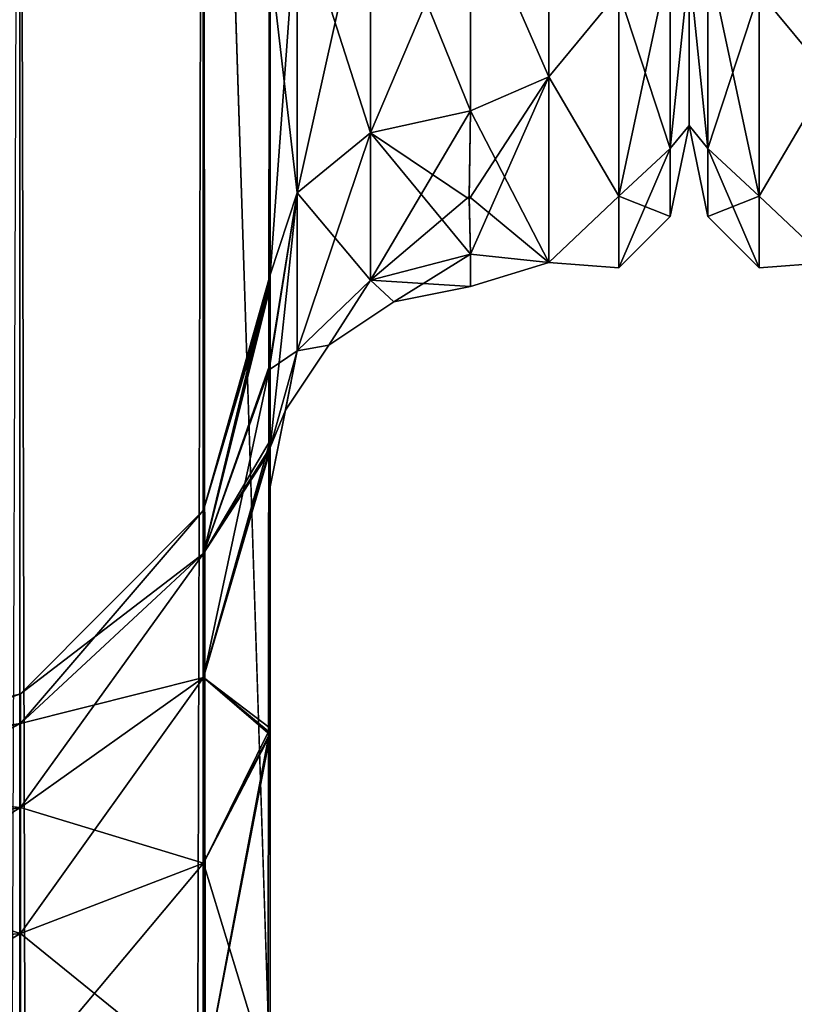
# Model space of a CAD drawing. Extents: x -23 to 470, y -1800 to 0.
# Tile 174 of 213: x 259 to 279, y -70 to -45. Entities that reach past the tile are written whole.
import ezdxf

# ---------------------------------------------------------------- set-up
doc = ezdxf.new("R2010")
doc.units = 0
doc.header["$LTSCALE"] = 61.997326
for name, color, linetype in [('289', 7, 'CONTINUOUS'), ('291', 7, 'CONTINUOUS'), ('293', 7, 'CONTINUOUS'), ('307', 7, 'CONTINUOUS'), ('311', 7, 'CONTINUOUS'), ('314', 7, 'CONTINUOUS'), ('317', 7, 'CONTINUOUS'), ('323', 7, 'CONTINUOUS'), ('324', 7, 'CONTINUOUS'), ('325', 7, 'CONTINUOUS'), ('329', 7, 'CONTINUOUS'), ('348', 7, 'CONTINUOUS'), ('351', 7, 'CONTINUOUS'), ('355', 7, 'CONTINUOUS'), ('358', 7, 'CONTINUOUS'), ('366', 7, 'CONTINUOUS'), ('399', 7, 'CONTINUOUS')]:
    doc.layers.add(name, color=color, linetype=linetype)

msp = doc.modelspace()

# ---------------------------------------------------------------- linework, layer by layer
at = {"layer": '289', "linetype": 'CONTINUOUS'}
for points in [[(265.55, -63.189, 39.074), (265.55, -56.093, 33.614), (265.55, -12.5, 74.5), (265.55, -63.189, 39.074)], [(265.55, -12.5, 74.5), (265.55, -56.093, 33.614), (265.55, -22.699, 28.507), (265.55, -12.5, 74.5)], [(265.55, -63.019, 43.008), (265.55, -63.189, 39.074), (265.55, -12.5, 74.5), (265.55, -63.019, 43.008)], [(265.55, -55.839, 48.699), (265.55, -63.019, 43.008), (265.55, -12.5, 74.5), (265.55, -55.839, 48.699)], [(265.55, -51.871, 56.921), (265.55, -55.839, 48.699), (265.55, -12.5, 74.5), (265.55, -51.871, 56.921)], [(265.55, -51.872, 66.083), (265.55, -51.871, 56.921), (265.55, -12.5, 74.5), (265.55, -51.872, 66.083)], [(265.55, -55.842, 74.305), (265.55, -51.872, 66.083), (265.55, -12.5, 74.5), (265.55, -55.842, 74.305)], [(265.55, -13.067, 77.36), (265.55, -55.842, 74.305), (265.55, -12.5, 74.5), (265.55, -13.067, 77.36)], [(265.55, -12.5, -74.5), (265.55, -12.5, -24.51), (265.55, -55.839, -74.301), (265.55, -12.5, -74.5)], [(265.55, -55.839, -74.301), (265.55, -12.5, -24.51), (265.55, -51.871, -66.079), (265.55, -55.839, -74.301)], [(265.55, -51.871, -66.079), (265.55, -12.5, -24.51), (265.55, -51.872, -56.917), (265.55, -51.871, -66.079)], [(265.55, -51.872, -56.917), (265.55, -12.5, -24.51), (265.55, -55.842, -48.695), (265.55, -51.872, -56.917)], [(265.55, -55.842, -48.695), (265.55, -12.5, -24.51), (265.55, -22.699, -28.507), (265.55, -55.842, -48.695)], [(265.55, -13.067, -77.36), (265.55, -12.5, -74.5), (265.55, -63.019, -79.992), (265.55, -13.067, -77.36)], [(265.55, -63.019, -79.992), (265.55, -12.5, -74.5), (265.55, -55.839, -74.301), (265.55, -63.019, -79.992)], [(265.55, -13.5, 78.234), (265.55, -55.842, 74.305), (265.55, -13.067, 77.36), (265.55, -13.5, 78.234)], [(265.55, -13.5, -78.234), (265.55, -13.067, -77.36), (265.55, -63.019, -79.992), (265.55, -13.5, -78.234)], [(265.55, -14.695, 79.801), (265.55, -55.842, 74.305), (265.55, -13.5, 78.234), (265.55, -14.695, 79.801)], [(265.55, -14.695, -79.801), (265.55, -13.5, -78.234), (265.55, -63.019, -79.992), (265.55, -14.695, -79.801)], [(265.55, -63.023, 79.993), (265.55, -55.842, 74.305), (265.55, -14.695, 79.801), (265.55, -63.023, 79.993)], [(265.55, -16.266, 81), (265.55, -63.023, 79.993), (265.55, -14.695, 79.801), (265.55, -16.266, 81)], [(265.55, -16.266, -81), (265.55, -14.695, -79.801), (265.55, -63.019, -79.992), (265.55, -16.266, -81)], [(265.55, -17.135, 81.431), (265.55, -63.023, 79.993), (265.55, -16.266, 81), (265.55, -17.135, 81.431)], [(265.55, -17.135, -81.431), (265.55, -16.266, -81), (265.55, -71.85, -82), (265.55, -17.135, -81.431)], [(265.55, -71.85, -82), (265.55, -16.266, -81), (265.55, -63.019, -79.992), (265.55, -71.85, -82)], [(265.55, -20, 82), (265.55, -63.023, 79.993), (265.55, -17.135, 81.431), (265.55, -20, 82)], [(265.55, -20, -82), (265.55, -17.135, -81.431), (265.55, -71.85, -82), (265.55, -20, -82)], [(265.55, -71.85, 82), (265.55, -63.023, 79.993), (265.55, -20, 82), (265.55, -71.85, 82)], [(265.55, -22.699, 28.507), (265.55, -56.093, 33.614), (265.55, -33.691, 28.436), (265.55, -22.699, 28.507)], [(265.55, -63.023, -43.007), (265.55, -55.842, -48.695), (265.55, -22.699, -28.507), (265.55, -63.023, -43.007)], [(265.55, -63.187, -39.073), (265.55, -63.023, -43.007), (265.55, -22.699, -28.507), (265.55, -63.187, -39.073)], [(265.55, -56.092, -33.612), (265.55, -63.187, -39.073), (265.55, -22.699, -28.507), (265.55, -56.092, -33.612)], [(265.55, -33.691, -28.436), (265.55, -56.092, -33.612), (265.55, -22.699, -28.507), (265.55, -33.691, -28.436)], [(265.55, -56.093, 33.614), (265.55, -52.011, 25.648), (265.55, -33.691, 28.436), (265.55, -56.093, 33.614)], [(265.55, -33.691, 28.436), (265.55, -52.011, 25.648), (265.55, -43.854, 24.276), (265.55, -33.691, 28.436)], [(265.55, -52.01, -25.647), (265.55, -56.092, -33.612), (265.55, -33.691, -28.436), (265.55, -52.01, -25.647)], [(265.55, -43.854, -24.276), (265.55, -52.01, -25.647), (265.55, -33.691, -28.436), (265.55, -43.854, -24.276)], [(265.55, -52.011, 25.648), (265.55, -51.704, 16.707), (265.55, -43.854, 24.276), (265.55, -52.011, 25.648)], [(265.55, -51.704, -16.707), (265.55, -52.01, -25.647), (265.55, -43.854, -24.276), (265.55, -51.704, -16.707)], [(265.55, -57.001, 0), (265.55, -56.02, 7.474), (265.55, -63.137, 1.951), (265.55, -57.001, 0)], [(265.55, -56.02, -7.474), (265.55, -57.001, 0), (265.55, -63.138, -1.95), (265.55, -56.02, -7.474)], [(265.55, -63.138, -1.95), (265.55, -57.001, 0), (265.55, -71.85), (265.55, -63.138, -1.95)], [(265.55, -71.85), (265.55, -57.001, 0), (265.55, -63.137, 1.951), (265.55, -71.85)], [(265.55, -71.85, 41), (265.55, -63.189, 39.074), (265.55, -63.019, 43.008), (265.55, -71.85, 41)], [(265.55, -71.85, -41), (265.55, -63.023, -43.007), (265.55, -63.187, -39.073), (265.55, -71.85, -41)]]:
    msp.add_3dface(points, dxfattribs=at)
at = {"layer": '291', "linetype": 'CONTINUOUS'}
for points in [[(276, -8.022, 4.581), (276, -11.991, 12.803), (276, -47.978, 4.582), (276, -8.022, 4.581)], [(276, -8.022, -4.582), (276, -8.022, 4.581), (276, -47.978, -4.581), (276, -8.022, -4.582)], [(276, -47.978, -4.581), (276, -8.022, 4.581), (276, -47.978, 4.582), (276, -47.978, -4.581)], [(276, -44.009, -12.803), (276, -8.022, -4.582), (276, -47.978, -4.581), (276, -44.009, -12.803)], [(276, -47.978, 4.582), (276, -11.991, 12.803), (276, -44.009, 12.803), (276, -47.978, 4.582)]]:
    msp.add_3dface(points, dxfattribs=at)
at = {"layer": '293', "linetype": 'CONTINUOUS'}
for points in [[(272.5, -46.764, 14.964), (272.5, -38.413, 21.623), (270.55, -42.292, 19.28), (272.5, -46.764, 14.964)], [(272.5, -38.413, -21.623), (272.5, -46.764, -14.964), (270.55, -42.292, -19.28), (272.5, -38.413, -21.623)], [(270.55, -47.617, 13.826), (272.5, -46.764, 14.964), (270.55, -42.292, 19.28), (270.55, -47.617, 13.826)], [(270.55, -42.292, -19.28), (272.5, -46.764, -14.964), (270.55, -47.617, -13.826), (270.55, -42.292, -19.28)], [(270.55, -51.189, 6.186), (272.5, -46.764, 14.964), (270.516, -49.816, 10.004), (270.55, -51.189, 6.186)], [(270.516, -49.816, 10.004), (272.5, -46.764, 14.964), (270.55, -47.617, 13.826), (270.516, -49.816, 10.004)], [(272.5, -51.398, 5.341), (272.5, -46.764, 14.964), (270.55, -51.189, 6.186), (272.5, -51.398, 5.341)], [(272.5, -46.764, -14.964), (272.5, -51.398, -5.34), (270.55, -47.617, -13.826), (272.5, -46.764, -14.964)], [(270.55, -47.617, -13.826), (272.5, -51.398, -5.34), (270.516, -49.748, -10.151), (270.55, -47.617, -13.826)], [(270.516, -49.748, -10.151), (272.5, -51.398, -5.34), (270.55, -51.189, -6.186), (270.516, -49.748, -10.151)], [(270.55, -52, 0), (272.5, -51.398, 5.341), (270.55, -51.189, 6.186), (270.55, -52, 0)], [(270.55, -51.189, -6.186), (272.5, -51.398, -5.34), (270.55, -52, 0), (270.55, -51.189, -6.186)], [(272.5, -51.398, -5.34), (272.5, -51.398, 5.341), (270.55, -52, 0), (272.5, -51.398, -5.34)]]:
    msp.add_3dface(points, dxfattribs=at)
at = {"layer": '307', "linetype": 'CONTINUOUS'}
for points in [[(259.3, -1780, -92.825), (253.05, -1780, -94.5), (259.3, -20, -92.825), (259.3, -1780, -92.825)], [(263.875, -1780, -88.25), (259.3, -1780, -92.825), (263.875, -20, -88.25), (263.875, -1780, -88.25)], [(263.875, -20, -88.25), (259.3, -1780, -92.825), (259.3, -20, -92.825), (263.875, -20, -88.25)], [(265.55, -20, -82), (265.55, -71.85, -82), (263.875, -1780, -88.25), (265.55, -20, -82)], [(265.55, -20, -82), (263.875, -1780, -88.25), (263.875, -20, -88.25), (265.55, -20, -82)]]:
    msp.add_3dface(points, dxfattribs=at)
at = {"layer": '311', "linetype": 'CONTINUOUS'}
for points in [[(253.05, -20, 94.5), (259.3, -1780, 92.825), (259.3, -20, 92.825), (253.05, -20, 94.5)], [(259.3, -1780, 92.825), (263.875, -1780, 88.25), (259.3, -20, 92.825), (259.3, -1780, 92.825)], [(259.3, -20, 92.825), (263.875, -1780, 88.25), (263.875, -20, 88.25), (259.3, -20, 92.825)], [(265.55, -1780, 82), (265.55, -1728.15, 82), (263.875, -20, 88.25), (265.55, -1780, 82)], [(263.875, -1780, 88.25), (265.55, -1780, 82), (263.875, -20, 88.25), (263.875, -1780, 88.25)], [(265.55, -1728.15, 82), (265.55, -71.85, 82), (263.875, -20, 88.25), (265.55, -1728.15, 82)], [(265.55, -71.85, 82), (265.55, -20, 82), (263.875, -20, 88.25), (265.55, -71.85, 82)]]:
    msp.add_3dface(points, dxfattribs=at)
at = {"layer": '314', "linetype": 'CONTINUOUS'}
for points in [[(265.55, -55.839, -74.301), (265.55, -51.871, -66.079), (263.888, -58.664, -66.962), (265.55, -55.839, -74.301)], [(265.55, -51.871, -66.079), (265.55, -51.872, -56.917), (263.888, -57.577, -61.5), (265.55, -51.871, -66.079)], [(263.888, -58.664, -66.962), (265.55, -51.871, -66.079), (263.888, -57.577, -61.5), (263.888, -58.664, -66.962)], [(265.55, -51.872, -56.917), (265.55, -55.842, -48.695), (263.888, -58.664, -56.038), (265.55, -51.872, -56.917)], [(263.888, -57.577, -61.5), (265.55, -51.872, -56.917), (263.888, -58.664, -56.038), (263.888, -57.577, -61.5)], [(265.55, -63.019, -79.992), (265.55, -55.839, -74.301), (263.888, -61.758, -71.592), (265.55, -63.019, -79.992)], [(263.888, -61.758, -71.592), (265.55, -55.839, -74.301), (263.888, -58.664, -66.962), (263.888, -61.758, -71.592)], [(265.55, -55.842, -48.695), (265.55, -63.023, -43.007), (263.888, -61.758, -51.408), (265.55, -55.842, -48.695)], [(263.888, -58.664, -56.038), (265.55, -55.842, -48.695), (263.888, -61.758, -51.408), (263.888, -58.664, -56.038)], [(263.888, -58.664, -66.962), (263.888, -57.577, -61.5), (259.317, -62.903, -65.206), (263.888, -58.664, -66.962)], [(263.888, -57.577, -61.5), (263.888, -58.664, -56.038), (259.317, -62.165, -61.5), (263.888, -57.577, -61.5)], [(259.317, -62.903, -65.206), (263.888, -57.577, -61.5), (259.317, -62.165, -61.5), (259.317, -62.903, -65.206)], [(263.888, -61.758, -71.592), (263.888, -58.664, -66.962), (259.317, -65.002, -68.348), (263.888, -61.758, -71.592)], [(259.317, -65.002, -68.348), (263.888, -58.664, -66.962), (259.317, -62.903, -65.206), (259.317, -65.002, -68.348)], [(263.888, -58.664, -56.038), (263.888, -61.758, -51.408), (259.317, -62.903, -57.794), (263.888, -58.664, -56.038)], [(259.317, -62.165, -61.5), (263.888, -58.664, -56.038), (259.317, -62.903, -57.794), (259.317, -62.165, -61.5)], [(263.888, -66.388, -74.686), (263.888, -61.758, -71.592), (259.317, -68.144, -70.447), (263.888, -66.388, -74.686)], [(259.317, -68.144, -70.447), (263.888, -61.758, -71.592), (259.317, -65.002, -68.348), (259.317, -68.144, -70.447)], [(263.888, -61.758, -51.408), (263.888, -66.388, -48.314), (259.317, -65.002, -54.652), (263.888, -61.758, -51.408)], [(259.317, -62.903, -57.794), (263.888, -61.758, -51.408), (259.317, -65.002, -54.652), (259.317, -62.903, -57.794)], [(263.888, -66.388, -74.686), (265.55, -63.019, -79.992), (263.888, -61.758, -71.592), (263.888, -66.388, -74.686)], [(263.888, -61.758, -51.408), (265.55, -63.023, -43.007), (263.888, -66.388, -48.314), (263.888, -61.758, -51.408)], [(259.317, -62.903, -65.206), (259.317, -62.165, -61.5), (253.063, -64.459, -64.561), (259.317, -62.903, -65.206)], [(259.317, -62.165, -61.5), (259.317, -62.903, -57.794), (253.063, -63.85, -61.5), (259.317, -62.165, -61.5)], [(253.063, -64.459, -64.561), (259.317, -62.165, -61.5), (253.063, -63.85, -61.5), (253.063, -64.459, -64.561)], [(259.317, -65.002, -68.348), (259.317, -62.903, -65.206), (253.063, -66.193, -67.157), (259.317, -65.002, -68.348)], [(253.063, -66.193, -67.157), (259.317, -62.903, -65.206), (253.063, -64.459, -64.561), (253.063, -66.193, -67.157)], [(259.317, -62.903, -57.794), (259.317, -65.002, -54.652), (253.063, -64.459, -58.439), (259.317, -62.903, -57.794)], [(253.063, -63.85, -61.5), (259.317, -62.903, -57.794), (253.063, -64.459, -58.439), (253.063, -63.85, -61.5)], [(265.55, -71.85, -82), (265.55, -63.019, -79.992), (263.888, -71.85, -75.773), (265.55, -71.85, -82)], [(263.888, -71.85, -75.773), (265.55, -63.019, -79.992), (263.888, -66.388, -74.686), (263.888, -71.85, -75.773)], [(265.55, -63.023, -43.007), (265.55, -71.85, -41), (263.888, -66.388, -48.314), (265.55, -63.023, -43.007)], [(253.063, -64.459, -58.439), (259.317, -65.002, -54.652), (253.063, -66.193, -55.843), (253.063, -64.459, -58.439)], [(259.317, -68.144, -70.447), (259.317, -65.002, -68.348), (253.063, -68.789, -68.891), (259.317, -68.144, -70.447)], [(253.063, -68.789, -68.891), (259.317, -65.002, -68.348), (253.063, -66.193, -67.157), (253.063, -68.789, -68.891)], [(259.317, -65.002, -54.652), (259.317, -68.144, -52.553), (253.063, -66.193, -55.843), (259.317, -65.002, -54.652)], [(259.317, -65.002, -54.652), (263.888, -66.388, -48.314), (259.317, -68.144, -52.553), (259.317, -65.002, -54.652)], [(253.063, -66.193, -55.843), (259.317, -68.144, -52.553), (253.063, -68.789, -54.109), (253.063, -66.193, -55.843)], [(259.317, -71.85, -71.185), (263.888, -71.85, -75.773), (263.888, -66.388, -74.686), (259.317, -71.85, -71.185)], [(259.317, -71.85, -71.185), (263.888, -66.388, -74.686), (259.317, -68.144, -70.447), (259.317, -71.85, -71.185)], [(263.888, -66.388, -48.314), (263.888, -71.85, -47.227), (259.317, -68.144, -52.553), (263.888, -66.388, -48.314)], [(263.888, -66.388, -48.314), (265.55, -71.85, -41), (263.888, -71.85, -47.227), (263.888, -66.388, -48.314)], [(253.05, -71.85, -69.5), (259.317, -71.85, -71.185), (259.317, -68.144, -70.447), (253.05, -71.85, -69.5)], [(253.05, -71.85, -69.5), (259.317, -68.144, -70.447), (253.063, -68.789, -68.891), (253.05, -71.85, -69.5)], [(259.317, -68.144, -52.553), (259.317, -71.85, -51.815), (253.063, -68.789, -54.109), (259.317, -68.144, -52.553)], [(259.317, -68.144, -52.553), (263.888, -71.85, -47.227), (259.317, -71.85, -51.815), (259.317, -68.144, -52.553)], [(253.063, -68.789, -54.109), (259.317, -71.85, -51.815), (253.05, -71.85, -53.5), (253.063, -68.789, -54.109)]]:
    msp.add_3dface(points, dxfattribs=at)
at = {"layer": '317', "linetype": 'CONTINUOUS'}
for points in [[(265.55, -55.839, 48.699), (265.55, -51.871, 56.921), (263.888, -58.664, 56.038), (265.55, -55.839, 48.699)], [(265.55, -51.871, 56.921), (265.55, -51.872, 66.083), (263.888, -57.577, 61.5), (265.55, -51.871, 56.921)], [(263.888, -58.664, 56.038), (265.55, -51.871, 56.921), (263.888, -57.577, 61.5), (263.888, -58.664, 56.038)], [(265.55, -51.872, 66.083), (265.55, -55.842, 74.305), (263.888, -58.664, 66.962), (265.55, -51.872, 66.083)], [(263.888, -57.577, 61.5), (265.55, -51.872, 66.083), (263.888, -58.664, 66.962), (263.888, -57.577, 61.5)], [(265.55, -63.019, 43.008), (265.55, -55.839, 48.699), (263.888, -61.758, 51.408), (265.55, -63.019, 43.008)], [(263.888, -61.758, 51.408), (265.55, -55.839, 48.699), (263.888, -58.664, 56.038), (263.888, -61.758, 51.408)], [(265.55, -55.842, 74.305), (265.55, -63.023, 79.993), (263.888, -61.758, 71.592), (265.55, -55.842, 74.305)], [(263.888, -58.664, 66.962), (265.55, -55.842, 74.305), (263.888, -61.758, 71.592), (263.888, -58.664, 66.962)], [(263.888, -58.664, 56.038), (263.888, -57.577, 61.5), (259.317, -62.903, 57.794), (263.888, -58.664, 56.038)], [(263.888, -57.577, 61.5), (263.888, -58.664, 66.962), (259.317, -62.165, 61.5), (263.888, -57.577, 61.5)], [(259.317, -62.903, 57.794), (263.888, -57.577, 61.5), (259.317, -62.165, 61.5), (259.317, -62.903, 57.794)], [(263.888, -61.758, 51.408), (263.888, -58.664, 56.038), (259.317, -65.002, 54.652), (263.888, -61.758, 51.408)], [(259.317, -65.002, 54.652), (263.888, -58.664, 56.038), (259.317, -62.903, 57.794), (259.317, -65.002, 54.652)], [(263.888, -58.664, 66.962), (263.888, -61.758, 71.592), (259.317, -62.903, 65.206), (263.888, -58.664, 66.962)], [(259.317, -62.165, 61.5), (263.888, -58.664, 66.962), (259.317, -62.903, 65.206), (259.317, -62.165, 61.5)], [(263.888, -66.388, 48.314), (263.888, -61.758, 51.408), (259.317, -68.144, 52.553), (263.888, -66.388, 48.314)], [(259.317, -68.144, 52.553), (263.888, -61.758, 51.408), (259.317, -65.002, 54.652), (259.317, -68.144, 52.553)], [(263.888, -61.758, 71.592), (263.888, -66.388, 74.686), (259.317, -65.002, 68.348), (263.888, -61.758, 71.592)], [(259.317, -62.903, 65.206), (263.888, -61.758, 71.592), (259.317, -65.002, 68.348), (259.317, -62.903, 65.206)], [(263.888, -66.388, 48.314), (265.55, -63.019, 43.008), (263.888, -61.758, 51.408), (263.888, -66.388, 48.314)], [(263.888, -61.758, 71.592), (265.55, -63.023, 79.993), (263.888, -66.388, 74.686), (263.888, -61.758, 71.592)], [(259.317, -62.903, 57.794), (259.317, -62.165, 61.5), (253.063, -64.459, 58.439), (259.317, -62.903, 57.794)], [(259.317, -62.165, 61.5), (259.317, -62.903, 65.206), (253.063, -63.85, 61.5), (259.317, -62.165, 61.5)], [(253.063, -64.459, 58.439), (259.317, -62.165, 61.5), (253.063, -63.85, 61.5), (253.063, -64.459, 58.439)], [(259.317, -65.002, 54.652), (259.317, -62.903, 57.794), (253.063, -66.193, 55.843), (259.317, -65.002, 54.652)], [(253.063, -66.193, 55.843), (259.317, -62.903, 57.794), (253.063, -64.459, 58.439), (253.063, -66.193, 55.843)], [(259.317, -62.903, 65.206), (259.317, -65.002, 68.348), (253.063, -64.459, 64.561), (259.317, -62.903, 65.206)], [(253.063, -63.85, 61.5), (259.317, -62.903, 65.206), (253.063, -64.459, 64.561), (253.063, -63.85, 61.5)], [(265.55, -71.85, 41), (265.55, -63.019, 43.008), (263.888, -71.85, 47.227), (265.55, -71.85, 41)], [(263.888, -71.85, 47.227), (265.55, -63.019, 43.008), (263.888, -66.388, 48.314), (263.888, -71.85, 47.227)], [(265.55, -63.023, 79.993), (265.55, -71.85, 82), (263.888, -66.388, 74.686), (265.55, -63.023, 79.993)], [(253.063, -64.459, 64.561), (259.317, -65.002, 68.348), (253.063, -66.193, 67.157), (253.063, -64.459, 64.561)], [(259.317, -68.144, 52.553), (259.317, -65.002, 54.652), (253.063, -68.789, 54.109), (259.317, -68.144, 52.553)], [(253.063, -68.789, 54.109), (259.317, -65.002, 54.652), (253.063, -66.193, 55.843), (253.063, -68.789, 54.109)], [(259.317, -65.002, 68.348), (259.317, -68.144, 70.447), (253.063, -66.193, 67.157), (259.317, -65.002, 68.348)], [(259.317, -65.002, 68.348), (263.888, -66.388, 74.686), (259.317, -68.144, 70.447), (259.317, -65.002, 68.348)], [(253.063, -66.193, 67.157), (259.317, -68.144, 70.447), (253.063, -68.789, 68.891), (253.063, -66.193, 67.157)], [(259.32, -71.85, 51.814), (263.888, -66.388, 48.314), (259.317, -68.144, 52.553), (259.32, -71.85, 51.814)], [(263.888, -66.388, 74.686), (263.888, -71.85, 75.773), (259.317, -68.144, 70.447), (263.888, -66.388, 74.686)], [(259.32, -71.85, 51.814), (263.888, -71.85, 47.227), (263.888, -66.388, 48.314), (259.32, -71.85, 51.814)], [(263.888, -66.388, 74.686), (265.55, -71.85, 82), (263.888, -71.85, 75.773), (263.888, -66.388, 74.686)], [(252.95, -71.85, 53.5), (259.32, -71.85, 51.814), (259.317, -68.144, 52.553), (252.95, -71.85, 53.5)], [(252.95, -71.85, 53.5), (259.317, -68.144, 52.553), (253.063, -68.789, 54.109), (252.95, -71.85, 53.5)], [(259.317, -68.144, 70.447), (259.317, -71.85, 71.185), (253.063, -68.789, 68.891), (259.317, -68.144, 70.447)], [(259.317, -68.144, 70.447), (263.888, -71.85, 75.773), (259.317, -71.85, 71.185), (259.317, -68.144, 70.447)], [(253.063, -68.789, 68.891), (259.317, -71.85, 71.185), (253.05, -71.85, 69.5), (253.063, -68.789, 68.891)]]:
    msp.add_3dface(points, dxfattribs=at)
at = {"layer": '323', "linetype": 'CONTINUOUS'}
for points in [[(268.05, -48.165, -14.212), (266.219, -42.449, -22.216), (268.051, -41.451, -20.68), (268.05, -48.165, -14.212)], [(270.55, -47.617, -13.826), (268.05, -48.165, -14.212), (268.051, -41.451, -20.68), (270.55, -47.617, -13.826)], [(270.55, -42.292, -19.28), (270.55, -47.617, -13.826), (268.051, -41.451, -20.68), (270.55, -42.292, -19.28)], [(266.219, -49.662, -15.268), (265.55, -43.854, -24.276), (266.219, -42.449, -22.216), (266.219, -49.662, -15.268)], [(268.05, -48.165, -14.212), (266.219, -49.662, -15.268), (266.219, -42.449, -22.216), (268.05, -48.165, -14.212)], [(265.55, -51.704, -16.707), (265.55, -43.854, -24.276), (266.219, -49.662, -15.268), (265.55, -51.704, -16.707)]]:
    msp.add_3dface(points, dxfattribs=at)
at = {"layer": '324', "linetype": 'CONTINUOUS'}
for points in [[(270.55, -51.189, -6.186), (268.637, -52.381, 0), (268.05, -51.836, -6.358), (270.55, -51.189, -6.186)], [(270.55, -52, 0), (270.55, -51.189, 6.186), (268.05, -51.836, 6.358), (270.55, -52, 0)], [(270.55, -51.189, -6.186), (270.55, -52, 0), (268.637, -52.381, 0), (270.55, -51.189, -6.186)], [(268.05, -51.836, 6.358), (266.22, -53.605, 6.83), (267.014, -53.464, 0), (268.05, -51.836, 6.358)], [(268.05, -51.836, -6.358), (267.014, -53.464, 0), (266.22, -53.605, -6.83), (268.05, -51.836, -6.358)], [(268.637, -52.381, 0), (268.05, -51.836, 6.358), (267.014, -53.464, 0), (268.637, -52.381, 0)], [(268.637, -52.381, 0), (267.014, -53.464, 0), (268.05, -51.836, -6.358), (268.637, -52.381, 0)], [(270.55, -52, 0), (268.05, -51.836, 6.358), (268.637, -52.381, 0), (270.55, -52, 0)], [(267.014, -53.464, 0), (266.22, -53.605, 6.83), (265.931, -55.087, 0), (267.014, -53.464, 0)], [(267.014, -53.464, 0), (265.931, -55.087, 0), (266.22, -53.605, -6.83), (267.014, -53.464, 0)], [(266.22, -53.605, 6.83), (265.55, -56.02, 7.474), (265.931, -55.087, 0), (266.22, -53.605, 6.83)], [(265.55, -57.001, 0), (265.55, -56.02, -7.474), (266.22, -53.605, -6.83), (265.55, -57.001, 0)], [(265.931, -55.087, 0), (265.55, -57.001, 0), (266.22, -53.605, -6.83), (265.931, -55.087, 0)], [(265.55, -56.02, 7.474), (265.55, -57.001, 0), (265.931, -55.087, 0), (265.55, -56.02, 7.474)]]:
    msp.add_3dface(points, dxfattribs=at)
at = {"layer": '325', "linetype": 'CONTINUOUS'}
for points in [[(266.219, -42.449, 22.216), (266.219, -49.662, 15.268), (268.051, -41.451, 20.68), (266.219, -42.449, 22.216)], [(268.051, -41.451, 20.68), (266.219, -49.662, 15.268), (268.05, -48.165, 14.212), (268.051, -41.451, 20.68)], [(270.55, -42.292, 19.28), (268.051, -41.451, 20.68), (268.05, -48.165, 14.212), (270.55, -42.292, 19.28)], [(265.55, -43.854, 24.276), (265.55, -51.704, 16.707), (266.219, -42.449, 22.216), (265.55, -43.854, 24.276)], [(266.219, -42.449, 22.216), (265.55, -51.704, 16.707), (266.219, -49.662, 15.268), (266.219, -42.449, 22.216)], [(270.55, -47.617, 13.826), (270.55, -42.292, 19.28), (268.05, -48.165, 14.212), (270.55, -47.617, 13.826)]]:
    msp.add_3dface(points, dxfattribs=at)
at = {"layer": '329', "linetype": 'CONTINUOUS'}
for points in [[(272.5, -38.413, 21.623), (272.5, -46.764, 14.964), (274.25, -44.639, 16.639), (272.5, -38.413, 21.623)], [(272.5, -46.764, -14.964), (272.5, -38.413, -21.623), (274.25, -44.639, -16.639), (272.5, -46.764, -14.964)], [(275.532, -43.732, -15.732), (275.532, -48.555, -8.514), (274.25, -44.639, -16.639), (275.532, -43.732, -15.732)], [(275.532, -48.555, 8.514), (275.532, -43.732, 15.732), (274.25, -49.74, 9.005), (275.532, -48.555, 8.514)], [(274.25, -49.74, 9.005), (275.532, -43.732, 15.732), (274.25, -44.639, 16.639), (274.25, -49.74, 9.005)], [(275.532, -43.732, -15.732), (276, -44.009, -12.803), (275.532, -48.555, -8.514), (275.532, -43.732, -15.732)], [(275.532, -48.555, 8.514), (276, -44.009, 12.803), (275.532, -43.732, 15.732), (275.532, -48.555, 8.514)], [(276, -44.009, -12.803), (276, -47.978, -4.581), (275.532, -48.555, -8.514), (276, -44.009, -12.803)], [(276, -47.978, 4.582), (276, -44.009, 12.803), (275.532, -48.555, 8.514), (276, -47.978, 4.582)], [(272.5, -46.764, 14.964), (274.25, -49.74, 9.005), (274.25, -44.639, 16.639), (272.5, -46.764, 14.964)], [(272.5, -46.764, -14.964), (274.25, -44.639, -16.639), (274.25, -49.74, -9.005), (272.5, -46.764, -14.964)], [(274.25, -44.639, -16.639), (275.532, -48.555, -8.514), (274.25, -49.74, -9.005), (274.25, -44.639, -16.639)], [(272.5, -46.764, 14.964), (272.5, -51.398, 5.341), (274.25, -49.74, 9.005), (272.5, -46.764, 14.964)], [(272.5, -51.398, -5.34), (272.5, -46.764, -14.964), (274.25, -49.74, -9.005), (272.5, -51.398, -5.34)], [(276, -47.978, -4.581), (276, -47.978, 4.582), (275.532, -50.248, 0), (276, -47.978, -4.581)], [(275.532, -48.555, -8.514), (276, -47.978, -4.581), (275.532, -50.248, 0), (275.532, -48.555, -8.514)], [(275.532, -50.248, 0), (276, -47.978, 4.582), (275.532, -48.555, 8.514), (275.532, -50.248, 0)], [(275.532, -48.555, -8.514), (275.532, -50.248, 0), (274.25, -49.74, -9.005), (275.532, -48.555, -8.514)], [(275.532, -50.248, 0), (275.532, -48.555, 8.514), (274.25, -51.531, 0), (275.532, -50.248, 0)], [(274.25, -51.531, 0), (275.532, -48.555, 8.514), (274.25, -49.74, 9.005), (274.25, -51.531, 0)], [(272.5, -51.398, 5.341), (274.25, -51.531, 0), (274.25, -49.74, 9.005), (272.5, -51.398, 5.341)], [(272.5, -51.398, -5.34), (274.25, -49.74, -9.005), (274.25, -51.531, 0), (272.5, -51.398, -5.34)], [(274.25, -49.74, -9.005), (275.532, -50.248, 0), (274.25, -51.531, 0), (274.25, -49.74, -9.005)], [(272.5, -51.398, 5.341), (272.5, -51.398, -5.34), (274.25, -51.531, 0), (272.5, -51.398, 5.341)]]:
    msp.add_3dface(points, dxfattribs=at)
at = {"layer": '348', "linetype": 'CONTINUOUS'}
for points in [[(265.55, -52.01, -25.647), (265.55, -51.704, -16.707), (263.888, -57.577, -20.5), (265.55, -52.01, -25.647)], [(265.55, -51.704, -16.707), (265.526, -53.995, -12.133), (263.888, -58.664, -15.038), (265.55, -51.704, -16.707)], [(263.888, -57.577, -20.5), (265.55, -51.704, -16.707), (263.888, -58.664, -15.038), (263.888, -57.577, -20.5)], [(265.55, -56.092, -33.612), (265.55, -52.01, -25.647), (263.888, -58.664, -25.962), (265.55, -56.092, -33.612)], [(263.888, -58.664, -25.962), (265.55, -52.01, -25.647), (263.888, -57.577, -20.5), (263.888, -58.664, -25.962)], [(265.526, -53.995, -12.133), (265.55, -56.02, -7.474), (263.888, -58.664, -15.038), (265.526, -53.995, -12.133)], [(265.55, -56.02, -7.474), (265.55, -63.138, -1.95), (263.888, -61.758, -10.408), (265.55, -56.02, -7.474)], [(263.888, -58.664, -15.038), (265.55, -56.02, -7.474), (263.888, -61.758, -10.408), (263.888, -58.664, -15.038)], [(265.55, -63.187, -39.073), (265.55, -56.092, -33.612), (263.888, -61.758, -30.592), (265.55, -63.187, -39.073)], [(263.888, -61.758, -30.592), (265.55, -56.092, -33.612), (263.888, -58.664, -25.962), (263.888, -61.758, -30.592)], [(263.888, -58.664, -25.962), (263.888, -57.577, -20.5), (259.317, -62.903, -24.206), (263.888, -58.664, -25.962)], [(263.888, -57.577, -20.5), (263.888, -58.664, -15.038), (259.317, -62.165, -20.5), (263.888, -57.577, -20.5)], [(259.317, -62.903, -24.206), (263.888, -57.577, -20.5), (259.317, -62.165, -20.5), (259.317, -62.903, -24.206)], [(263.888, -61.758, -30.592), (263.888, -58.664, -25.962), (259.317, -65.002, -27.348), (263.888, -61.758, -30.592)], [(259.317, -65.002, -27.348), (263.888, -58.664, -25.962), (259.317, -62.903, -24.206), (259.317, -65.002, -27.348)], [(263.888, -58.664, -15.038), (263.888, -61.758, -10.408), (259.317, -62.903, -16.794), (263.888, -58.664, -15.038)], [(259.317, -62.165, -20.5), (263.888, -58.664, -15.038), (259.317, -62.903, -16.794), (259.317, -62.165, -20.5)], [(263.888, -66.388, -33.686), (263.888, -61.758, -30.592), (259.317, -68.144, -29.447), (263.888, -66.388, -33.686)], [(259.317, -68.144, -29.447), (263.888, -61.758, -30.592), (259.317, -65.002, -27.348), (259.317, -68.144, -29.447)], [(263.888, -61.758, -10.408), (263.888, -66.388, -7.314), (259.317, -65.002, -13.652), (263.888, -61.758, -10.408)], [(259.317, -62.903, -16.794), (263.888, -61.758, -10.408), (259.317, -65.002, -13.652), (259.317, -62.903, -16.794)], [(263.888, -61.758, -10.408), (265.55, -63.138, -1.95), (263.888, -66.388, -7.314), (263.888, -61.758, -10.408)], [(263.888, -66.388, -33.686), (265.55, -63.187, -39.073), (263.888, -61.758, -30.592), (263.888, -66.388, -33.686)], [(253.063, -63.85, -20.5), (253.063, -64.459, -23.561), (259.317, -62.165, -20.5), (253.063, -63.85, -20.5)], [(253.063, -63.85, -20.5), (259.317, -62.165, -20.5), (259.317, -62.903, -16.794), (253.063, -63.85, -20.5)], [(253.063, -64.459, -23.561), (259.317, -62.903, -24.206), (259.317, -62.165, -20.5), (253.063, -64.459, -23.561)], [(253.063, -64.459, -17.439), (253.063, -63.85, -20.5), (259.317, -62.903, -16.794), (253.063, -64.459, -17.439)], [(253.063, -64.459, -17.439), (259.317, -62.903, -16.794), (259.317, -65.002, -13.652), (253.063, -64.459, -17.439)], [(253.063, -64.459, -23.561), (253.063, -66.193, -26.157), (259.317, -62.903, -24.206), (253.063, -64.459, -23.561)], [(253.063, -66.193, -26.157), (259.317, -65.002, -27.348), (259.317, -62.903, -24.206), (253.063, -66.193, -26.157)], [(265.55, -63.138, -1.95), (265.55, -71.85), (263.888, -66.388, -7.314), (265.55, -63.138, -1.95)], [(265.55, -71.85, -41), (265.55, -63.187, -39.073), (263.888, -71.85, -34.773), (265.55, -71.85, -41)], [(263.888, -71.85, -34.773), (265.55, -63.187, -39.073), (263.888, -66.388, -33.686), (263.888, -71.85, -34.773)], [(253.063, -66.193, -14.843), (253.063, -64.459, -17.439), (259.317, -65.002, -13.652), (253.063, -66.193, -14.843)], [(253.063, -66.193, -14.843), (259.317, -65.002, -13.652), (259.317, -68.144, -11.553), (253.063, -66.193, -14.843)], [(253.063, -66.193, -26.157), (253.063, -68.789, -27.891), (259.317, -65.002, -27.348), (253.063, -66.193, -26.157)], [(253.063, -68.789, -27.891), (259.317, -68.144, -29.447), (259.317, -65.002, -27.348), (253.063, -68.789, -27.891)], [(259.317, -65.002, -13.652), (263.888, -66.388, -7.314), (259.317, -68.144, -11.553), (259.317, -65.002, -13.652)], [(253.063, -68.789, -13.109), (253.063, -66.193, -14.843), (259.317, -68.144, -11.553), (253.063, -68.789, -13.109)], [(259.32, -71.85, -30.186), (263.888, -66.388, -33.686), (259.317, -68.144, -29.447), (259.32, -71.85, -30.186)], [(263.888, -66.388, -7.314), (263.888, -71.85, -6.227), (259.317, -68.144, -11.553), (263.888, -66.388, -7.314)], [(259.32, -71.85, -30.186), (263.888, -71.85, -34.773), (263.888, -66.388, -33.686), (259.32, -71.85, -30.186)], [(263.888, -66.388, -7.314), (265.55, -71.85), (263.888, -71.85, -6.227), (263.888, -66.388, -7.314)], [(252.95, -71.85, -28.5), (259.32, -71.85, -30.186), (259.317, -68.144, -29.447), (252.95, -71.85, -28.5)], [(253.063, -68.789, -27.891), (252.95, -71.85, -28.5), (259.317, -68.144, -29.447), (253.063, -68.789, -27.891)], [(259.32, -71.85, -10.814), (253.063, -68.789, -13.109), (259.317, -68.144, -11.553), (259.32, -71.85, -10.814)], [(263.888, -71.85, -6.227), (259.32, -71.85, -10.814), (259.317, -68.144, -11.553), (263.888, -71.85, -6.227)], [(252.95, -71.85, -12.5), (253.063, -68.789, -13.109), (259.32, -71.85, -10.814), (252.95, -71.85, -12.5)]]:
    msp.add_3dface(points, dxfattribs=at)
at = {"layer": '351', "linetype": 'CONTINUOUS'}
for points in [[(270.55, -47.617, -13.826), (270.516, -49.748, -10.151), (268.05, -51.836, -6.358), (270.55, -47.617, -13.826)], [(270.55, -47.617, -13.826), (268.05, -51.836, -6.358), (268.05, -48.165, -14.212), (270.55, -47.617, -13.826)], [(268.05, -48.165, -14.212), (266.22, -53.605, -6.83), (266.219, -49.662, -15.268), (268.05, -48.165, -14.212)], [(268.05, -51.836, -6.358), (266.22, -53.605, -6.83), (268.05, -48.165, -14.212), (268.05, -51.836, -6.358)], [(265.55, -56.02, -7.474), (265.526, -53.995, -12.133), (266.219, -49.662, -15.268), (265.55, -56.02, -7.474)], [(265.526, -53.995, -12.133), (265.55, -51.704, -16.707), (266.219, -49.662, -15.268), (265.526, -53.995, -12.133)], [(266.22, -53.605, -6.83), (265.55, -56.02, -7.474), (266.219, -49.662, -15.268), (266.22, -53.605, -6.83)], [(270.516, -49.748, -10.151), (270.55, -51.189, -6.186), (268.05, -51.836, -6.358), (270.516, -49.748, -10.151)]]:
    msp.add_3dface(points, dxfattribs=at)
at = {"layer": '355', "linetype": 'CONTINUOUS'}
for points in [[(265.55, -51.704, 16.707), (265.55, -52.011, 25.648), (263.888, -57.577, 20.5), (265.55, -51.704, 16.707)], [(265.525, -54.081, 11.954), (265.55, -51.704, 16.707), (263.888, -58.664, 15.038), (265.525, -54.081, 11.954)], [(263.888, -58.664, 15.038), (265.55, -51.704, 16.707), (263.888, -57.577, 20.5), (263.888, -58.664, 15.038)], [(265.55, -52.011, 25.648), (265.55, -56.093, 33.614), (263.888, -58.664, 25.962), (265.55, -52.011, 25.648)], [(263.888, -57.577, 20.5), (265.55, -52.011, 25.648), (263.888, -58.664, 25.962), (263.888, -57.577, 20.5)], [(265.55, -56.02, 7.474), (265.525, -54.081, 11.954), (263.888, -61.758, 10.408), (265.55, -56.02, 7.474)], [(263.888, -61.758, 10.408), (265.525, -54.081, 11.954), (263.888, -58.664, 15.038), (263.888, -61.758, 10.408)], [(265.55, -63.137, 1.951), (265.55, -56.02, 7.474), (263.888, -61.758, 10.408), (265.55, -63.137, 1.951)], [(265.55, -56.093, 33.614), (265.55, -63.189, 39.074), (263.888, -61.758, 30.592), (265.55, -56.093, 33.614)], [(263.888, -58.664, 25.962), (265.55, -56.093, 33.614), (263.888, -61.758, 30.592), (263.888, -58.664, 25.962)], [(263.888, -58.664, 15.038), (263.888, -57.577, 20.5), (259.317, -62.903, 16.794), (263.888, -58.664, 15.038)], [(263.888, -57.577, 20.5), (263.888, -58.664, 25.962), (259.317, -62.165, 20.5), (263.888, -57.577, 20.5)], [(259.317, -62.903, 16.794), (263.888, -57.577, 20.5), (259.317, -62.165, 20.5), (259.317, -62.903, 16.794)], [(263.888, -61.758, 10.408), (263.888, -58.664, 15.038), (259.317, -65.002, 13.652), (263.888, -61.758, 10.408)], [(259.317, -65.002, 13.652), (263.888, -58.664, 15.038), (259.317, -62.903, 16.794), (259.317, -65.002, 13.652)], [(263.888, -58.664, 25.962), (263.888, -61.758, 30.592), (259.317, -62.903, 24.206), (263.888, -58.664, 25.962)], [(259.317, -62.165, 20.5), (263.888, -58.664, 25.962), (259.317, -62.903, 24.206), (259.317, -62.165, 20.5)], [(263.888, -66.388, 7.314), (263.888, -61.758, 10.408), (259.317, -68.144, 11.553), (263.888, -66.388, 7.314)], [(259.317, -68.144, 11.553), (263.888, -61.758, 10.408), (259.317, -65.002, 13.652), (259.317, -68.144, 11.553)], [(263.888, -61.758, 30.592), (263.888, -66.388, 33.686), (259.317, -65.002, 27.348), (263.888, -61.758, 30.592)], [(259.317, -62.903, 24.206), (263.888, -61.758, 30.592), (259.317, -65.002, 27.348), (259.317, -62.903, 24.206)], [(263.888, -61.758, 30.592), (265.55, -63.189, 39.074), (263.888, -66.388, 33.686), (263.888, -61.758, 30.592)], [(263.888, -66.388, 7.314), (265.55, -63.137, 1.951), (263.888, -61.758, 10.408), (263.888, -66.388, 7.314)], [(253.063, -63.85, 20.5), (253.063, -64.459, 17.439), (259.317, -62.165, 20.5), (253.063, -63.85, 20.5)], [(253.063, -63.85, 20.5), (259.317, -62.165, 20.5), (259.317, -62.903, 24.206), (253.063, -63.85, 20.5)], [(253.063, -64.459, 17.439), (259.317, -62.903, 16.794), (259.317, -62.165, 20.5), (253.063, -64.459, 17.439)], [(253.063, -64.459, 23.561), (253.063, -63.85, 20.5), (259.317, -62.903, 24.206), (253.063, -64.459, 23.561)], [(253.063, -64.459, 23.561), (259.317, -62.903, 24.206), (259.317, -65.002, 27.348), (253.063, -64.459, 23.561)], [(253.063, -64.459, 17.439), (253.063, -66.193, 14.843), (259.317, -62.903, 16.794), (253.063, -64.459, 17.439)], [(253.063, -66.193, 14.843), (259.317, -65.002, 13.652), (259.317, -62.903, 16.794), (253.063, -66.193, 14.843)], [(265.55, -71.85), (265.55, -63.137, 1.951), (263.888, -71.85, 6.227), (265.55, -71.85)], [(263.888, -71.85, 6.227), (265.55, -63.137, 1.951), (263.888, -66.388, 7.314), (263.888, -71.85, 6.227)], [(265.55, -63.189, 39.074), (265.55, -71.85, 41), (263.888, -66.388, 33.686), (265.55, -63.189, 39.074)], [(253.063, -66.193, 26.157), (253.063, -64.459, 23.561), (259.317, -65.002, 27.348), (253.063, -66.193, 26.157)], [(253.063, -66.193, 26.157), (259.317, -65.002, 27.348), (259.317, -68.144, 29.447), (253.063, -66.193, 26.157)], [(253.063, -66.193, 14.843), (253.063, -68.789, 13.109), (259.317, -65.002, 13.652), (253.063, -66.193, 14.843)], [(253.063, -68.789, 13.109), (259.317, -68.144, 11.553), (259.317, -65.002, 13.652), (253.063, -68.789, 13.109)], [(259.317, -65.002, 27.348), (263.888, -66.388, 33.686), (259.317, -68.144, 29.447), (259.317, -65.002, 27.348)], [(253.063, -68.789, 27.891), (253.063, -66.193, 26.157), (259.317, -68.144, 29.447), (253.063, -68.789, 27.891)], [(263.888, -66.388, 33.686), (263.888, -71.85, 34.773), (259.317, -68.144, 29.447), (263.888, -66.388, 33.686)], [(259.32, -71.85, 10.814), (263.888, -66.388, 7.314), (259.317, -68.144, 11.553), (259.32, -71.85, 10.814)], [(263.888, -71.85, 6.227), (263.888, -66.388, 7.314), (259.32, -71.85, 10.814), (263.888, -71.85, 6.227)], [(265.55, -71.85, 41), (263.888, -71.85, 34.773), (263.888, -66.388, 33.686), (265.55, -71.85, 41)], [(253.063, -68.789, 13.109), (252.95, -71.85, 12.5), (259.317, -68.144, 11.553), (253.063, -68.789, 13.109)], [(252.95, -71.85, 12.5), (259.32, -71.85, 10.814), (259.317, -68.144, 11.553), (252.95, -71.85, 12.5)], [(259.32, -71.85, 30.186), (253.063, -68.789, 27.891), (259.317, -68.144, 29.447), (259.32, -71.85, 30.186)], [(263.888, -71.85, 34.773), (259.32, -71.85, 30.186), (259.317, -68.144, 29.447), (263.888, -71.85, 34.773)], [(259.32, -71.85, 30.186), (252.95, -71.85, 28.5), (253.063, -68.789, 27.891), (259.32, -71.85, 30.186)]]:
    msp.add_3dface(points, dxfattribs=at)
at = {"layer": '358', "linetype": 'CONTINUOUS'}
for points in [[(270.516, -49.816, 10.004), (270.55, -47.617, 13.826), (268.05, -48.165, 14.212), (270.516, -49.816, 10.004)], [(268.05, -48.165, 14.212), (266.219, -49.662, 15.268), (268.05, -51.836, 6.358), (268.05, -48.165, 14.212)], [(270.55, -51.189, 6.186), (270.516, -49.816, 10.004), (268.05, -48.165, 14.212), (270.55, -51.189, 6.186)], [(270.55, -51.189, 6.186), (268.05, -48.165, 14.212), (268.05, -51.836, 6.358), (270.55, -51.189, 6.186)], [(265.55, -51.704, 16.707), (265.525, -54.081, 11.954), (266.219, -49.662, 15.268), (265.55, -51.704, 16.707)], [(266.219, -49.662, 15.268), (265.525, -54.081, 11.954), (266.22, -53.605, 6.83), (266.219, -49.662, 15.268)], [(268.05, -51.836, 6.358), (266.219, -49.662, 15.268), (266.22, -53.605, 6.83), (268.05, -51.836, 6.358)], [(265.525, -54.081, 11.954), (265.55, -56.02, 7.474), (266.22, -53.605, 6.83), (265.525, -54.081, 11.954)]]:
    msp.add_3dface(points, dxfattribs=at)
at = {"layer": '366', "linetype": 'CONTINUOUS'}
for points in [[(276, -8.022, -4.581), (276, -11.991, -12.803), (276, -47.978, -4.582), (276, -8.022, -4.581)], [(276, -8.022, 4.582), (276, -8.022, -4.581), (276, -47.978, 4.581), (276, -8.022, 4.582)], [(276, -47.978, 4.581), (276, -8.022, -4.581), (276, -47.978, -4.582), (276, -47.978, 4.581)], [(276, -44.009, 12.803), (276, -8.022, 4.582), (276, -47.978, 4.581), (276, -44.009, 12.803)], [(276, -47.978, -4.582), (276, -11.991, -12.803), (276, -44.009, -12.803), (276, -47.978, -4.582)]]:
    msp.add_3dface(points, dxfattribs=at)
at = {"layer": '399', "linetype": 'CONTINUOUS'}
for points in [[(279.5, -38.413, -21.623), (279.5, -46.764, -14.964), (277.75, -44.639, -16.639), (279.5, -38.413, -21.623)], [(279.5, -46.764, 14.964), (279.5, -38.413, 21.623), (277.75, -44.639, 16.639), (279.5, -46.764, 14.964)], [(276.468, -43.732, 15.732), (276, -44.009, 12.803), (276.468, -48.555, 8.514), (276.468, -43.732, 15.732)], [(276.468, -48.555, -8.514), (276, -44.009, -12.803), (276.468, -43.732, -15.732), (276.468, -48.555, -8.514)], [(276.468, -43.732, 15.732), (276.468, -48.555, 8.514), (277.75, -44.639, 16.639), (276.468, -43.732, 15.732)], [(276.468, -48.555, -8.514), (276.468, -43.732, -15.732), (277.75, -49.74, -9.005), (276.468, -48.555, -8.514)], [(277.75, -49.74, -9.005), (276.468, -43.732, -15.732), (277.75, -44.639, -16.639), (277.75, -49.74, -9.005)], [(276, -44.009, 12.803), (276, -47.978, 4.581), (276.468, -48.555, 8.514), (276, -44.009, 12.803)], [(276, -47.978, -4.582), (276, -44.009, -12.803), (276.468, -48.555, -8.514), (276, -47.978, -4.582)], [(277.75, -44.639, 16.639), (276.468, -48.555, 8.514), (277.75, -49.74, 9.005), (277.75, -44.639, 16.639)], [(279.5, -46.764, -14.964), (277.75, -49.74, -9.005), (277.75, -44.639, -16.639), (279.5, -46.764, -14.964)], [(279.5, -46.764, 14.964), (277.75, -44.639, 16.639), (277.75, -49.74, 9.005), (279.5, -46.764, 14.964)], [(279.5, -46.764, -14.964), (279.5, -51.398, -5.341), (277.75, -49.74, -9.005), (279.5, -46.764, -14.964)], [(279.5, -51.398, 5.34), (279.5, -46.764, 14.964), (277.75, -49.74, 9.005), (279.5, -51.398, 5.34)], [(276, -47.978, 4.581), (276, -47.978, -4.582), (276.468, -50.248, 0), (276, -47.978, 4.581)], [(276.468, -48.555, 8.514), (276, -47.978, 4.581), (276.468, -50.248, 0), (276.468, -48.555, 8.514)], [(276.468, -50.248, 0), (276, -47.978, -4.582), (276.468, -48.555, -8.514), (276.468, -50.248, 0)], [(276.468, -48.555, 8.514), (276.468, -50.248, 0), (277.75, -49.74, 9.005), (276.468, -48.555, 8.514)], [(276.468, -50.248, 0), (276.468, -48.555, -8.514), (277.75, -51.531, 0), (276.468, -50.248, 0)], [(277.75, -51.531, 0), (276.468, -48.555, -8.514), (277.75, -49.74, -9.005), (277.75, -51.531, 0)], [(277.75, -49.74, 9.005), (276.468, -50.248, 0), (277.75, -51.531, 0), (277.75, -49.74, 9.005)], [(279.5, -51.398, -5.341), (277.75, -51.531, 0), (277.75, -49.74, -9.005), (279.5, -51.398, -5.341)], [(279.5, -51.398, 5.34), (277.75, -49.74, 9.005), (277.75, -51.531, 0), (279.5, -51.398, 5.34)], [(279.5, -51.398, -5.341), (279.5, -51.398, 5.34), (277.75, -51.531, 0), (279.5, -51.398, -5.341)]]:
    msp.add_3dface(points, dxfattribs=at)

doc.saveas('drawing.dxf')
